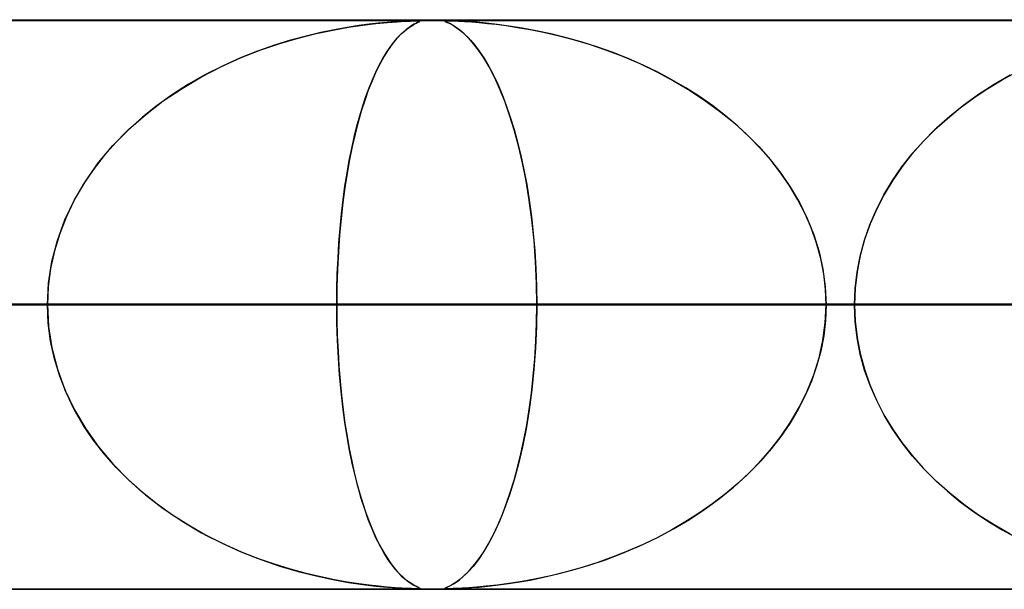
# Model space of a CAD drawing. Header units: millimetres. Extents: x -635 to 635, y -772 to 772.
# Tile 21 of 44: x -50 to -32, y 761 to 772. Entities that reach past the tile are written whole.
import ezdxf

# ---------------------------------------------------------------- set-up
doc = ezdxf.new("R2010")
doc.units = ezdxf.units.MM
doc.layers.add('HIDDEN', color=7, linetype='Continuous')
doc.layers.add('THICK', color=7, linetype='Continuous')

msp = doc.modelspace()

# ---------------------------------------------------------------- linework, layer by layer
at = {"layer": 'HIDDEN'}
for p, q in [((-551.5, 771.49), (0, 771.49)), ((-280.736, 771.49), (0, 771.49)), ((-280.736, 771.49), (0, 771.49)), ((0, 771.48), (-268.845, 771.48)), ((-43.03, 771.47), (-43.149, 771.463)), ((-43.113, 771.465), (-42.979, 771.473)), ((-42.933, 771.475), (-43.03, 771.47)), ((-42.979, 771.473), (-42.882, 771.477)), ((-42.859, 771.478), (-42.933, 771.475)), ((-42.882, 771.477), (-42.813, 771.479)), ((-42.804, 771.48), (-42.859, 771.478)), ((-42.813, 771.479), (-42.764, 771.48)), ((-42.764, 771.48), (-42.804, 771.48)), ((-42.764, 771.48), (-42.733, 771.479)), ((-42.736, 771.48), (-42.764, 771.48)), ((-42.718, 771.478), (-42.736, 771.48)), ((-42.733, 771.479), (-42.716, 771.478)), ((-42.717, 771.469), (-42.733, 771.461)), ((-42.726, 771.464), (-42.713, 771.471)), ((-42.711, 771.476), (-42.718, 771.478)), ((-42.711, 771.474), (-42.717, 771.469)), ((-42.716, 771.478), (-42.711, 771.474)), ((-42.713, 771.471), (-42.711, 771.476)), ((-42.266, 771.478), (-42.272, 771.475)), ((-42.272, 771.475), (-42.268, 771.47)), ((-42.271, 771.473), (-42.27, 771.477)), ((-42.258, 771.465), (-42.271, 771.473)), ((-42.27, 771.477), (-42.254, 771.479)), ((-42.268, 771.47), (-42.254, 771.463)), ((-42.248, 771.48), (-42.266, 771.478)), ((-42.254, 771.479), (-42.222, 771.48)), ((-42.22, 771.48), (-42.248, 771.48)), ((-42.18, 771.48), (-42.22, 771.48)), ((-42.22, 771.48), (-42.174, 771.479)), ((-42.127, 771.478), (-42.18, 771.48)), ((-42.174, 771.479), (-42.113, 771.478)), ((-42.057, 771.476), (-42.127, 771.478)), ((-42.113, 771.478), (-42.032, 771.474)), ((-41.967, 771.471), (-42.057, 771.476)), ((-42.032, 771.474), (-41.928, 771.469)), ((-41.853, 771.464), (-41.967, 771.471)), ((-41.928, 771.469), (-41.805, 771.461)), ((-44.539, 771.256), (-44.244, 771.319)), ((-44.215, 771.324), (-44.458, 771.274)), ((-44.244, 771.319), (-43.97, 771.368)), ((-43.991, 771.364), (-44.215, 771.324)), ((-43.786, 771.396), (-43.991, 771.364)), ((-43.97, 771.368), (-43.717, 771.405)), ((-43.604, 771.42), (-43.786, 771.396)), ((-43.717, 771.405), (-43.489, 771.433)), ((-43.439, 771.438), (-43.604, 771.42)), ((-43.489, 771.433), (-43.285, 771.452)), ((-43.288, 771.452), (-43.439, 771.438)), ((-43.149, 771.463), (-43.288, 771.452)), ((-43.285, 771.452), (-43.113, 771.465)), ((-43.039, 771.25), (-42.977, 771.307)), ((-42.953, 771.327), (-43.009, 771.279)), ((-42.977, 771.307), (-42.92, 771.353)), ((-42.902, 771.366), (-42.953, 771.327)), ((-42.92, 771.353), (-42.867, 771.389)), ((-42.856, 771.396), (-42.902, 771.366)), ((-42.867, 771.389), (-42.82, 771.417)), ((-42.817, 771.419), (-42.856, 771.396)), ((-42.82, 771.417), (-42.78, 771.438)), ((-42.784, 771.436), (-42.817, 771.419)), ((-42.756, 771.45), (-42.784, 771.436)), ((-42.78, 771.438), (-42.748, 771.454)), ((-42.733, 771.461), (-42.756, 771.45)), ((-42.748, 771.454), (-42.726, 771.464)), ((-42.229, 771.451), (-42.258, 771.465)), ((-42.254, 771.463), (-42.231, 771.452)), ((-42.231, 771.452), (-42.2, 771.438)), ((-42.187, 771.432), (-42.229, 771.451)), ((-42.2, 771.438), (-42.165, 771.42)), ((-42.136, 771.404), (-42.187, 771.432)), ((-42.165, 771.42), (-42.122, 771.396)), ((-42.076, 771.366), (-42.136, 771.404)), ((-42.122, 771.396), (-42.074, 771.364)), ((-42.008, 771.316), (-42.076, 771.366)), ((-42.074, 771.364), (-42.018, 771.324)), ((-42.018, 771.324), (-41.957, 771.274)), ((-41.934, 771.253), (-42.008, 771.316)), ((-41.712, 771.454), (-41.853, 771.464)), ((-41.805, 771.461), (-41.669, 771.45)), ((-41.546, 771.438), (-41.712, 771.454)), ((-41.669, 771.45), (-41.526, 771.436)), ((-41.356, 771.417), (-41.546, 771.438)), ((-41.526, 771.436), (-41.371, 771.419)), ((-41.371, 771.419), (-41.193, 771.396)), ((-41.146, 771.389), (-41.356, 771.417)), ((-41.193, 771.396), (-40.993, 771.366)), ((-40.916, 771.353), (-41.146, 771.389)), ((-40.993, 771.366), (-40.774, 771.327)), ((-40.67, 771.307), (-40.916, 771.353)), ((-40.774, 771.327), (-40.537, 771.279)), ((-40.408, 771.25), (-40.67, 771.307)), ((-44.989, 771.139), (-45.273, 771.051)), ((-45.176, 771.082), (-44.851, 771.177)), ((-44.716, 771.213), (-44.989, 771.139)), ((-44.851, 771.177), (-44.539, 771.256)), ((-44.458, 771.274), (-44.716, 771.213)), ((-43.133, 771.151), (-43.2, 771.068)), ((-43.171, 771.105), (-43.105, 771.183)), ((-43.069, 771.221), (-43.133, 771.151)), ((-43.105, 771.183), (-43.039, 771.25)), ((-43.009, 771.279), (-43.069, 771.221)), ((-41.957, 771.274), (-41.891, 771.213)), ((-41.854, 771.174), (-41.934, 771.253)), ((-41.891, 771.213), (-41.821, 771.139)), ((-41.769, 771.078), (-41.854, 771.174)), ((-41.821, 771.139), (-41.747, 771.051)), ((-40.537, 771.279), (-40.284, 771.221)), ((-40.134, 771.183), (-40.408, 771.25)), ((-40.284, 771.221), (-40.016, 771.151)), ((-39.858, 771.105), (-40.134, 771.183)), ((-40.016, 771.151), (-39.737, 771.068)), ((-45.567, 770.948), (-45.868, 770.829)), ((-45.857, 770.833), (-45.513, 770.968)), ((-45.273, 771.051), (-45.567, 770.948)), ((-45.513, 770.968), (-45.176, 771.082)), ((-43.269, 770.97), (-43.34, 770.857)), ((-43.301, 770.921), (-43.236, 771.018)), ((-43.2, 771.068), (-43.269, 770.97)), ((-43.236, 771.018), (-43.171, 771.105)), ((-41.681, 770.963), (-41.769, 771.078)), ((-41.747, 771.051), (-41.67, 770.948)), ((-41.589, 770.828), (-41.681, 770.963)), ((-41.67, 770.948), (-41.59, 770.829)), ((-39.584, 771.018), (-39.858, 771.105)), ((-39.737, 771.068), (-39.447, 770.97)), ((-39.313, 770.921), (-39.584, 771.018)), ((-39.447, 770.97), (-39.149, 770.857)), ((-46.205, 770.676), (-45.857, 770.833)), ((-45.868, 770.829), (-46.175, 770.691)), ((-43.427, 770.701), (-43.365, 770.816)), ((-43.34, 770.857), (-43.413, 770.728)), ((-43.365, 770.816), (-43.301, 770.921)), ((-41.59, 770.829), (-41.508, 770.691)), ((-41.496, 770.671), (-41.589, 770.828)), ((-39.047, 770.816), (-39.313, 770.921)), ((-39.149, 770.857), (-38.845, 770.728)), ((-38.785, 770.701), (-39.047, 770.816)), ((-46.555, 770.496), (-46.205, 770.676)), ((-46.175, 770.691), (-46.483, 770.536)), ((-43.488, 770.577), (-43.427, 770.701)), ((-43.413, 770.728), (-43.485, 770.584)), ((-41.508, 770.691), (-41.425, 770.536)), ((-41.402, 770.491), (-41.496, 770.671)), ((-38.845, 770.728), (-38.542, 770.584)), ((-38.529, 770.577), (-38.785, 770.701)), ((-46.897, 770.294), (-46.555, 770.496)), ((-46.483, 770.536), (-46.781, 770.366)), ((-43.554, 770.427), (-43.621, 770.261)), ((-43.605, 770.301), (-43.548, 770.444)), ((-43.485, 770.584), (-43.554, 770.427)), ((-43.548, 770.444), (-43.488, 770.577)), ((-41.425, 770.536), (-41.344, 770.366)), ((-41.31, 770.289), (-41.402, 770.491)), ((-38.542, 770.584), (-38.249, 770.427)), ((-38.278, 770.444), (-38.529, 770.577)), ((-38.032, 770.301), (-38.278, 770.444)), ((-38.249, 770.427), (-37.968, 770.261)), ((-32.724, 770.291), (-32.471, 770.444)), ((-32.33, 770.523), (-32.613, 770.36)), ((-32.471, 770.444), (-32.213, 770.585)), ((-47.227, 770.073), (-46.897, 770.294)), ((-46.781, 770.366), (-47.066, 770.185)), ((-43.621, 770.261), (-43.684, 770.083)), ((-43.662, 770.148), (-43.605, 770.301)), ((-41.344, 770.366), (-41.267, 770.185)), ((-41.22, 770.067), (-41.31, 770.289)), ((-37.793, 770.148), (-38.032, 770.301)), ((-37.968, 770.261), (-37.698, 770.083)), ((-32.969, 770.128), (-32.724, 770.291)), ((-32.613, 770.36), (-32.886, 770.185)), ((-47.066, 770.185), (-47.336, 769.992)), ((-43.684, 770.083), (-43.744, 769.895)), ((-43.716, 769.985), (-43.662, 770.148)), ((-41.267, 770.185), (-41.193, 769.992)), ((-37.561, 769.985), (-37.793, 770.148)), ((-37.698, 770.083), (-37.442, 769.895)), ((-33.206, 769.953), (-32.969, 770.128)), ((-32.886, 770.185), (-33.146, 769.999)), ((-47.336, 769.992), (-47.592, 769.788)), ((-47.541, 769.831), (-47.227, 770.073)), ((-43.769, 769.813), (-43.716, 769.985)), ((-41.135, 769.825), (-41.22, 770.067)), ((-41.193, 769.992), (-41.123, 769.788)), ((-37.337, 769.813), (-37.561, 769.985)), ((-33.434, 769.766), (-33.206, 769.953)), ((-33.146, 769.999), (-33.393, 769.801)), ((-47.837, 769.569), (-47.541, 769.831)), ((-47.592, 769.788), (-47.832, 769.573)), ((-43.819, 769.63), (-43.769, 769.813)), ((-43.744, 769.895), (-43.801, 769.697)), ((-41.053, 769.563), (-41.135, 769.825)), ((-41.123, 769.788), (-41.056, 769.573)), ((-37.442, 769.895), (-37.198, 769.697)), ((-37.121, 769.63), (-37.337, 769.813)), ((-33.652, 769.569), (-33.434, 769.766)), ((-33.393, 769.801), (-33.626, 769.593)), ((-48.112, 769.288), (-47.837, 769.569)), ((-47.832, 769.573), (-48.057, 769.348)), ((-43.867, 769.438), (-43.819, 769.63)), ((-43.801, 769.697), (-43.854, 769.49)), ((-41.056, 769.573), (-40.994, 769.348)), ((-40.977, 769.283), (-41.053, 769.563)), ((-37.198, 769.697), (-36.968, 769.49)), ((-36.914, 769.438), (-37.121, 769.63)), ((-33.858, 769.36), (-33.652, 769.569)), ((-33.626, 769.593), (-33.843, 769.377)), ((-43.912, 769.236), (-43.867, 769.438)), ((-43.854, 769.49), (-43.904, 769.273)), ((-36.968, 769.49), (-36.752, 769.273)), ((-36.719, 769.236), (-36.914, 769.438)), ((-48.365, 768.988), (-48.112, 769.288)), ((-48.057, 769.348), (-48.265, 769.112)), ((-43.954, 769.024), (-43.912, 769.236)), ((-43.904, 769.273), (-43.95, 769.045)), ((-40.994, 769.348), (-40.936, 769.112)), ((-40.908, 768.983), (-40.977, 769.283)), ((-36.752, 769.273), (-36.551, 769.045)), ((-36.535, 769.024), (-36.719, 769.236)), ((-34.052, 769.141), (-33.858, 769.36)), ((-33.843, 769.377), (-34.044, 769.152)), ((-48.265, 769.112), (-48.458, 768.864)), ((-43.95, 769.045), (-43.993, 768.804)), ((-40.936, 769.112), (-40.883, 768.864)), ((-36.551, 769.045), (-36.364, 768.804)), ((-34.233, 768.912), (-34.052, 769.141)), ((-34.044, 769.152), (-34.228, 768.919)), ((-48.591, 768.67), (-48.365, 768.988)), ((-43.994, 768.804), (-43.954, 769.024)), ((-40.845, 768.666), (-40.908, 768.983)), ((-36.363, 768.804), (-36.535, 769.024)), ((-34.399, 768.672), (-34.233, 768.912)), ((-34.228, 768.919), (-34.395, 768.679)), ((-48.458, 768.864), (-48.634, 768.603)), ((-43.993, 768.804), (-44.033, 768.551)), ((-44.03, 768.574), (-43.994, 768.804)), ((-40.883, 768.864), (-40.833, 768.603)), ((-36.364, 768.804), (-36.191, 768.551)), ((-36.205, 768.574), (-36.363, 768.804)), ((-48.634, 768.603), (-48.793, 768.329)), ((-48.79, 768.335), (-48.591, 768.67)), ((-44.033, 768.551), (-44.069, 768.285)), ((-44.062, 768.335), (-44.03, 768.574)), ((-40.789, 768.331), (-40.845, 768.666)), ((-40.833, 768.603), (-40.789, 768.329)), ((-36.062, 768.335), (-36.205, 768.574)), ((-36.191, 768.551), (-36.035, 768.285)), ((-34.549, 768.423), (-34.399, 768.672)), ((-34.395, 768.679), (-34.545, 768.431)), ((-34.682, 768.164), (-34.549, 768.423)), ((-34.545, 768.431), (-34.677, 768.175)), ((-48.957, 767.985), (-48.79, 768.335)), ((-48.793, 768.329), (-48.932, 768.042)), ((-44.069, 768.285), (-44.1, 768.008)), ((-44.091, 768.087), (-44.062, 768.335)), ((-40.743, 767.981), (-40.789, 768.331)), ((-40.789, 768.329), (-40.75, 768.042)), ((-35.935, 768.087), (-36.062, 768.335)), ((-36.035, 768.285), (-35.898, 768.008)), ((-48.932, 768.042), (-49.049, 767.744)), ((-44.1, 768.008), (-44.126, 767.719)), ((-44.116, 767.832), (-44.091, 768.087)), ((-40.75, 768.042), (-40.717, 767.744)), ((-35.825, 767.832), (-35.935, 768.087)), ((-35.898, 768.008), (-35.783, 767.719)), ((-34.798, 767.897), (-34.682, 768.164)), ((-34.677, 768.175), (-34.793, 767.91)), ((-49.09, 767.621), (-48.957, 767.985)), ((-44.137, 767.571), (-44.116, 767.832)), ((-40.705, 767.619), (-40.743, 767.981)), ((-35.733, 767.571), (-35.825, 767.832)), ((-34.894, 767.624), (-34.798, 767.897)), ((-34.793, 767.91), (-34.889, 767.637)), ((-49.049, 767.744), (-49.142, 767.439)), ((-44.126, 767.719), (-44.147, 767.422)), ((-40.717, 767.744), (-40.691, 767.439)), ((-35.783, 767.719), (-35.69, 767.422)), ((-49.186, 767.249), (-49.09, 767.621)), ((-44.153, 767.305), (-44.137, 767.571)), ((-40.679, 767.248), (-40.705, 767.619)), ((-35.661, 767.305), (-35.733, 767.571)), ((-34.969, 767.345), (-34.894, 767.624)), ((-34.889, 767.637), (-34.966, 767.356)), ((-49.142, 767.439), (-49.209, 767.127)), ((-44.147, 767.422), (-44.162, 767.117)), ((-40.691, 767.439), (-40.672, 767.127)), ((-35.69, 767.422), (-35.623, 767.117)), ((-35.023, 767.063), (-34.969, 767.345)), ((-34.966, 767.356), (-35.021, 767.071)), ((-49.244, 766.872), (-49.186, 767.249)), ((-44.165, 767.036), (-44.153, 767.305)), ((-40.662, 766.871), (-40.679, 767.248)), ((-35.609, 767.036), (-35.661, 767.305)), ((-49.209, 767.127), (-49.25, 766.811)), ((-44.162, 767.117), (-44.172, 766.806)), ((-44.172, 766.764), (-44.165, 767.036)), ((-40.672, 767.127), (-40.661, 766.811)), ((-35.623, 767.117), (-35.581, 766.806)), ((-35.578, 766.764), (-35.609, 767.036)), ((-35.021, 767.071), (-35.056, 766.781)), ((-35.056, 766.778), (-35.023, 767.063)), ((-49.264, 766.49), (-49.244, 766.872)), ((-49.25, 766.811), (-49.264, 766.49)), ((-44.172, 766.806), (-44.175, 766.49)), ((-40.657, 766.49), (-40.662, 766.871)), ((-40.661, 766.811), (-40.657, 766.49)), ((-35.581, 766.806), (-35.567, 766.49)), ((-44.175, 766.49), (-44.172, 766.764)), ((-35.567, 766.49), (-35.578, 766.764)), ((-35.056, 766.781), (-35.067, 766.49)), ((-35.067, 766.49), (-35.056, 766.778)), ((-267.342, 766.49), (0, 766.49)), ((0, 766.49), (-267.342, 766.49)), ((0, 766.49), (-262.261, 766.49)), ((-262.261, 766.49), (0, 766.49)), ((-253.177, 766.49), (0, 766.49)), ((0, 766.49), (-253.177, 766.49)), ((0, 766.49), (-248.097, 766.49)), ((-248.097, 766.49), (0, 766.49)), ((-239.012, 766.49), (0, 766.49)), ((0, 766.49), (-239.012, 766.49)), ((0, 766.49), (-233.932, 766.49)), ((-233.932, 766.49), (0, 766.49)), ((-224.848, 766.49), (0, 766.49)), ((0, 766.49), (-224.848, 766.49)), ((0, 766.49), (-219.767, 766.49)), ((-219.767, 766.49), (0, 766.49)), ((-210.683, 766.49), (0, 766.49)), ((0, 766.49), (-210.683, 766.49)), ((0, 766.49), (-205.602, 766.49)), ((-205.602, 766.49), (0, 766.49)), ((-196.517, 766.49), (0, 766.49)), ((0, 766.49), (-196.517, 766.49)), ((0, 766.49), (-191.437, 766.49)), ((-191.437, 766.49), (0, 766.49)), ((-182.352, 766.49), (0, 766.49)), ((0, 766.49), (-182.352, 766.49)), ((0, 766.49), (-177.271, 766.49)), ((-177.271, 766.49), (0, 766.49)), ((-168.187, 766.49), (0, 766.49)), ((0, 766.49), (-168.187, 766.49)), ((0, 766.49), (-163.106, 766.49)), ((-163.106, 766.49), (0, 766.49)), ((-154.021, 766.49), (0, 766.49)), ((0, 766.49), (-154.021, 766.49)), ((0, 766.49), (-148.94, 766.49)), ((-148.94, 766.49), (0, 766.49)), ((-139.855, 766.49), (0, 766.49)), ((0, 766.49), (-139.855, 766.49)), ((0, 766.49), (-134.774, 766.49)), ((-134.774, 766.49), (0, 766.49)), ((-125.688, 766.49), (0, 766.49)), ((0, 766.49), (-125.688, 766.49)), ((0, 766.49), (-120.607, 766.49)), ((-120.607, 766.49), (0, 766.49)), ((-111.521, 766.49), (0, 766.49)), ((0, 766.49), (-111.521, 766.49)), ((0, 766.49), (-106.44, 766.49)), ((-106.44, 766.49), (0, 766.49)), ((-97.353, 766.49), (0, 766.49)), ((0, 766.49), (-97.353, 766.49)), ((0, 766.49), (-92.271, 766.49)), ((-92.271, 766.49), (0, 766.49)), ((-88.324, 766.49), (-49.264, 766.49)), ((-49.264, 766.49), (-88.324, 766.49)), ((-83.184, 766.49), (0, 766.49)), ((0, 766.49), (-83.184, 766.49)), ((-44.175, 766.49), (-78.326, 766.49)), ((-78.326, 766.49), (-44.175, 766.49)), ((0, 766.49), (-78.101, 766.49)), ((-78.101, 766.49), (0, 766.49)), ((-69.013, 766.49), (0, 766.49)), ((0, 766.49), (-69.013, 766.49)), ((0, 766.49), (-63.929, 766.49)), ((-63.929, 766.49), (0, 766.49)), ((-60.434, 766.49), (-35.067, 766.49)), ((-35.067, 766.49), (-60.434, 766.49)), ((-49.264, 766.49), (-58.36, 766.49)), ((-58.36, 766.49), (-49.264, 766.49)), ((-54.838, 766.49), (0, 766.49)), ((0, 766.49), (-54.838, 766.49)), ((-29.966, 766.49), (-50.413, 766.49)), ((-50.413, 766.49), (-29.966, 766.49)), ((-50.413, 766.49), (-32.432, 766.49)), ((-32.432, 766.49), (-50.413, 766.49)), ((0, 766.49), (-49.753, 766.49)), ((-49.753, 766.49), (0, 766.49)), ((-49.753, 766.49), (-40.657, 766.49)), ((-40.657, 766.49), (-49.753, 766.49)), ((-49.264, 766.49), (-49.244, 766.108)), ((-49.25, 766.169), (-49.264, 766.49)), ((-44.172, 766.174), (-44.175, 766.49)), ((-44.175, 766.49), (-44.172, 766.216)), ((-35.067, 766.49), (-44.175, 766.49)), ((-44.175, 766.49), (-35.067, 766.49)), ((-40.657, 766.49), (-40.662, 766.108)), ((-40.661, 766.169), (-40.657, 766.49)), ((-40.657, 766.49), (0, 766.49)), ((0, 766.49), (-40.657, 766.49)), ((-35.581, 766.174), (-35.567, 766.49)), ((-35.567, 766.49), (-35.578, 766.216)), ((0, 766.49), (-35.567, 766.49)), ((-35.567, 766.49), (0, 766.49)), ((-35.567, 766.49), (-26.459, 766.49)), ((-26.459, 766.49), (-35.567, 766.49)), ((-35.067, 766.49), (-35.056, 766.202)), ((-35.056, 766.198), (-35.067, 766.49)), ((-49.209, 765.853), (-49.25, 766.169)), ((-49.244, 766.108), (-49.186, 765.731)), ((-44.172, 766.216), (-44.165, 765.944)), ((-44.162, 765.863), (-44.172, 766.174)), ((-40.662, 766.108), (-40.679, 765.731)), ((-40.672, 765.853), (-40.661, 766.169)), ((-35.623, 765.863), (-35.581, 766.174)), ((-35.578, 766.216), (-35.609, 765.944)), ((-35.056, 766.202), (-35.023, 765.917)), ((-35.021, 765.909), (-35.056, 766.198)), ((-44.165, 765.944), (-44.153, 765.675)), ((-35.609, 765.944), (-35.661, 765.675)), ((-49.142, 765.541), (-49.209, 765.853)), ((-44.147, 765.558), (-44.162, 765.863)), ((-40.691, 765.541), (-40.672, 765.853)), ((-35.69, 765.558), (-35.623, 765.863)), ((-35.023, 765.917), (-34.969, 765.635)), ((-34.966, 765.624), (-35.021, 765.909)), ((-49.186, 765.731), (-49.09, 765.359)), ((-44.153, 765.675), (-44.137, 765.409)), ((-40.679, 765.731), (-40.706, 765.359)), ((-35.661, 765.675), (-35.733, 765.409)), ((-34.969, 765.635), (-34.894, 765.357)), ((-34.889, 765.343), (-34.966, 765.624)), ((-49.049, 765.236), (-49.142, 765.541)), ((-44.126, 765.261), (-44.147, 765.558)), ((-44.137, 765.409), (-44.116, 765.148)), ((-40.717, 765.236), (-40.691, 765.541)), ((-35.733, 765.409), (-35.825, 765.148)), ((-35.783, 765.261), (-35.69, 765.558)), ((-49.09, 765.359), (-48.957, 764.995)), ((-48.932, 764.938), (-49.049, 765.236)), ((-44.1, 764.972), (-44.126, 765.261)), ((-40.75, 764.938), (-40.717, 765.236)), ((-40.706, 765.359), (-40.743, 764.995)), ((-35.898, 764.972), (-35.783, 765.261)), ((-34.894, 765.357), (-34.798, 765.083)), ((-34.793, 765.07), (-34.889, 765.343)), ((-44.116, 765.148), (-44.091, 764.893)), ((-35.825, 765.148), (-35.935, 764.893)), ((-34.798, 765.083), (-34.683, 764.816)), ((-34.677, 764.805), (-34.793, 765.07)), ((-48.957, 764.995), (-48.79, 764.645)), ((-48.793, 764.651), (-48.932, 764.938)), ((-44.069, 764.695), (-44.1, 764.972)), ((-44.091, 764.893), (-44.062, 764.645)), ((-40.743, 764.995), (-40.79, 764.645)), ((-40.789, 764.651), (-40.75, 764.938)), ((-35.935, 764.893), (-36.062, 764.645)), ((-36.035, 764.695), (-35.898, 764.972)), ((-34.683, 764.816), (-34.549, 764.558)), ((-34.545, 764.549), (-34.677, 764.805)), ((-48.634, 764.377), (-48.793, 764.651)), ((-48.79, 764.645), (-48.591, 764.31)), ((-44.033, 764.429), (-44.069, 764.695)), ((-44.062, 764.645), (-44.03, 764.406)), ((-40.79, 764.645), (-40.845, 764.31)), ((-40.833, 764.377), (-40.789, 764.651)), ((-36.062, 764.645), (-36.205, 764.406)), ((-36.191, 764.429), (-36.035, 764.695)), ((-34.549, 764.558), (-34.399, 764.308)), ((-34.395, 764.301), (-34.545, 764.549)), ((-48.458, 764.116), (-48.634, 764.377)), ((-43.993, 764.176), (-44.033, 764.429)), ((-44.03, 764.406), (-43.994, 764.176)), ((-40.883, 764.116), (-40.833, 764.377)), ((-36.364, 764.176), (-36.191, 764.429)), ((-36.205, 764.406), (-36.363, 764.176)), ((-48.591, 764.31), (-48.365, 763.992)), ((-40.845, 764.31), (-40.909, 763.992)), ((-34.399, 764.308), (-34.233, 764.069)), ((-34.228, 764.061), (-34.395, 764.301)), ((-48.265, 763.868), (-48.458, 764.116)), ((-43.994, 764.176), (-43.954, 763.956)), ((-43.95, 763.935), (-43.993, 764.176)), ((-40.936, 763.868), (-40.883, 764.116)), ((-36.551, 763.935), (-36.364, 764.176)), ((-36.363, 764.176), (-36.535, 763.956)), ((-34.233, 764.069), (-34.053, 763.839)), ((-34.044, 763.828), (-34.228, 764.061)), ((-48.365, 763.992), (-48.112, 763.692)), ((-48.057, 763.632), (-48.265, 763.868)), ((-43.954, 763.956), (-43.912, 763.744)), ((-43.904, 763.707), (-43.95, 763.935)), ((-40.994, 763.632), (-40.936, 763.868)), ((-40.909, 763.992), (-40.979, 763.692)), ((-36.752, 763.707), (-36.551, 763.935)), ((-36.535, 763.956), (-36.719, 763.744)), ((-48.112, 763.692), (-47.837, 763.411)), ((-43.912, 763.744), (-43.867, 763.542)), ((-43.854, 763.49), (-43.904, 763.707)), ((-40.979, 763.692), (-41.055, 763.411)), ((-36.968, 763.49), (-36.752, 763.707)), ((-36.719, 763.744), (-36.914, 763.542)), ((-34.053, 763.839), (-33.859, 763.62)), ((-33.843, 763.603), (-34.044, 763.828)), ((-47.832, 763.406), (-48.057, 763.632)), ((-43.867, 763.542), (-43.819, 763.35)), ((-41.056, 763.406), (-40.994, 763.632)), ((-36.914, 763.542), (-37.121, 763.35)), ((-33.859, 763.62), (-33.652, 763.412)), ((-33.626, 763.387), (-33.843, 763.603)), ((-47.837, 763.411), (-47.541, 763.149)), ((-47.592, 763.192), (-47.832, 763.406)), ((-43.801, 763.283), (-43.854, 763.49)), ((-43.819, 763.35), (-43.769, 763.167)), ((-41.055, 763.411), (-41.137, 763.149)), ((-41.123, 763.192), (-41.056, 763.406)), ((-37.121, 763.35), (-37.337, 763.167)), ((-37.198, 763.283), (-36.968, 763.49)), ((-33.652, 763.412), (-33.434, 763.214)), ((-33.393, 763.179), (-33.626, 763.387)), ((-47.336, 762.988), (-47.592, 763.192)), ((-43.744, 763.085), (-43.801, 763.283)), ((-43.769, 763.167), (-43.716, 762.995)), ((-41.193, 762.988), (-41.123, 763.192)), ((-37.337, 763.167), (-37.561, 762.995)), ((-37.442, 763.085), (-37.198, 763.283)), ((-33.434, 763.214), (-33.206, 763.028)), ((-33.146, 762.981), (-33.393, 763.179)), ((-47.541, 763.149), (-47.227, 762.907)), ((-47.066, 762.795), (-47.336, 762.988)), ((-43.684, 762.897), (-43.744, 763.085)), ((-43.716, 762.995), (-43.662, 762.832)), ((-41.267, 762.795), (-41.193, 762.988)), ((-41.137, 763.149), (-41.223, 762.907)), ((-37.561, 762.995), (-37.793, 762.832)), ((-37.698, 762.897), (-37.442, 763.085)), ((-33.206, 763.028), (-32.97, 762.853)), ((-32.886, 762.795), (-33.146, 762.981)), ((-47.227, 762.907), (-46.897, 762.686)), ((-43.621, 762.719), (-43.684, 762.897)), ((-43.662, 762.832), (-43.605, 762.679)), ((-41.223, 762.907), (-41.312, 762.686)), ((-37.793, 762.832), (-38.032, 762.679)), ((-37.968, 762.719), (-37.698, 762.897)), ((-32.97, 762.853), (-32.724, 762.689)), ((-46.781, 762.614), (-47.066, 762.795)), ((-46.897, 762.686), (-46.555, 762.484)), ((-43.554, 762.552), (-43.621, 762.719)), ((-43.605, 762.679), (-43.548, 762.536)), ((-41.312, 762.686), (-41.405, 762.484)), ((-41.344, 762.614), (-41.267, 762.795)), ((-38.032, 762.679), (-38.278, 762.536)), ((-38.249, 762.552), (-37.968, 762.719)), ((-32.613, 762.62), (-32.886, 762.795)), ((-32.724, 762.689), (-32.472, 762.536)), ((-46.483, 762.444), (-46.781, 762.614)), ((-46.555, 762.484), (-46.205, 762.304)), ((-43.485, 762.396), (-43.554, 762.552)), ((-43.548, 762.536), (-43.488, 762.403)), ((-41.405, 762.484), (-41.499, 762.304)), ((-41.425, 762.444), (-41.344, 762.614)), ((-38.542, 762.396), (-38.249, 762.552)), ((-38.278, 762.536), (-38.529, 762.403)), ((-32.33, 762.457), (-32.613, 762.62)), ((-32.472, 762.536), (-32.213, 762.395)), ((-46.175, 762.289), (-46.483, 762.444)), ((-46.205, 762.304), (-45.857, 762.147)), ((-45.868, 762.151), (-46.175, 762.289)), ((-43.488, 762.403), (-43.427, 762.279)), ((-43.413, 762.252), (-43.485, 762.396)), ((-41.499, 762.304), (-41.593, 762.147)), ((-41.59, 762.151), (-41.508, 762.289)), ((-41.508, 762.289), (-41.425, 762.444)), ((-38.845, 762.252), (-38.542, 762.396)), ((-38.529, 762.403), (-38.785, 762.279)), ((-45.567, 762.032), (-45.868, 762.151)), ((-45.857, 762.147), (-45.513, 762.012)), ((-43.427, 762.279), (-43.365, 762.164)), ((-43.34, 762.123), (-43.413, 762.252)), ((-43.365, 762.164), (-43.301, 762.059)), ((-43.269, 762.01), (-43.34, 762.123)), ((-41.593, 762.147), (-41.684, 762.012)), ((-41.67, 762.032), (-41.59, 762.151)), ((-39.447, 762.01), (-39.149, 762.123)), ((-39.047, 762.164), (-39.313, 762.059)), ((-39.149, 762.123), (-38.845, 762.252)), ((-38.785, 762.279), (-39.047, 762.164)), ((-45.273, 761.929), (-45.567, 762.032)), ((-45.513, 762.012), (-45.176, 761.898)), ((-43.301, 762.059), (-43.236, 761.963)), ((-43.2, 761.912), (-43.269, 762.01)), ((-43.236, 761.963), (-43.171, 761.875)), ((-41.684, 762.012), (-41.772, 761.898)), ((-41.747, 761.929), (-41.67, 762.032)), ((-39.584, 761.963), (-39.858, 761.875)), ((-39.737, 761.912), (-39.447, 762.01)), ((-39.313, 762.059), (-39.584, 761.963)), ((-44.989, 761.841), (-45.273, 761.929)), ((-45.176, 761.898), (-44.851, 761.803)), ((-44.716, 761.767), (-44.989, 761.841)), ((-44.851, 761.803), (-44.539, 761.724)), ((-44.458, 761.706), (-44.716, 761.767)), ((-43.133, 761.829), (-43.2, 761.912)), ((-43.171, 761.875), (-43.105, 761.797)), ((-43.069, 761.759), (-43.133, 761.829)), ((-43.105, 761.797), (-43.039, 761.729)), ((-41.957, 761.706), (-41.891, 761.767)), ((-41.857, 761.803), (-41.937, 761.724)), ((-41.891, 761.767), (-41.821, 761.841)), ((-41.772, 761.898), (-41.857, 761.803)), ((-41.821, 761.841), (-41.747, 761.929)), ((-40.134, 761.797), (-40.408, 761.729)), ((-40.284, 761.759), (-40.016, 761.829)), ((-39.858, 761.875), (-40.134, 761.797)), ((-40.016, 761.829), (-39.737, 761.912)), ((-44.539, 761.724), (-44.244, 761.661)), ((-44.215, 761.656), (-44.458, 761.706)), ((-44.244, 761.661), (-43.97, 761.612)), ((-43.991, 761.616), (-44.215, 761.656)), ((-43.786, 761.584), (-43.991, 761.616)), ((-43.97, 761.612), (-43.717, 761.575)), ((-43.009, 761.701), (-43.069, 761.759)), ((-43.039, 761.729), (-42.977, 761.673)), ((-42.953, 761.653), (-43.009, 761.701)), ((-42.977, 761.673), (-42.92, 761.627)), ((-42.902, 761.614), (-42.953, 761.653)), ((-42.92, 761.627), (-42.867, 761.591)), ((-42.856, 761.584), (-42.902, 761.614)), ((-42.079, 761.612), (-42.139, 761.575)), ((-42.122, 761.584), (-42.074, 761.616)), ((-42.011, 761.661), (-42.079, 761.612)), ((-42.074, 761.616), (-42.018, 761.656)), ((-42.018, 761.656), (-41.957, 761.706)), ((-41.937, 761.724), (-42.011, 761.661)), ((-41.193, 761.584), (-40.993, 761.614)), ((-40.916, 761.627), (-41.146, 761.591)), ((-40.993, 761.614), (-40.774, 761.653)), ((-40.67, 761.673), (-40.916, 761.627)), ((-40.774, 761.653), (-40.537, 761.701)), ((-40.408, 761.729), (-40.67, 761.673)), ((-40.537, 761.701), (-40.284, 761.759)), ((-551.5, 761.49), (0, 761.49)), ((-280.736, 761.49), (0, 761.49)), ((-280.736, 761.49), (0, 761.49)), ((-268.845, 761.5), (0, 761.5)), ((-83.474, 761.5), (-42.764, 761.5)), ((-55.649, 761.5), (-28.599, 761.5)), ((-43.604, 761.56), (-43.786, 761.584)), ((-43.717, 761.575), (-43.489, 761.547)), ((-43.439, 761.542), (-43.604, 761.56)), ((-43.489, 761.547), (-43.285, 761.528)), ((-43.288, 761.528), (-43.439, 761.542)), ((-43.149, 761.517), (-43.288, 761.528)), ((-43.285, 761.528), (-43.113, 761.515)), ((-43.03, 761.51), (-43.149, 761.517)), ((-43.113, 761.515), (-42.979, 761.507)), ((-42.933, 761.505), (-43.03, 761.51)), ((-42.979, 761.507), (-42.882, 761.503)), ((-42.859, 761.502), (-42.933, 761.505)), ((-42.882, 761.503), (-42.813, 761.501)), ((-42.867, 761.591), (-42.82, 761.563)), ((-42.804, 761.5), (-42.859, 761.502)), ((-42.817, 761.561), (-42.856, 761.584)), ((-42.82, 761.563), (-42.78, 761.542)), ((-42.784, 761.544), (-42.817, 761.561)), ((-42.813, 761.501), (-42.764, 761.5)), ((-42.764, 761.5), (-42.804, 761.5)), ((-42.756, 761.53), (-42.784, 761.544)), ((-42.78, 761.542), (-42.748, 761.526)), ((-42.764, 761.5), (-42.733, 761.501)), ((-42.736, 761.5), (-42.764, 761.5)), ((-42.733, 761.519), (-42.756, 761.53)), ((-42.748, 761.526), (-42.726, 761.516)), ((-42.718, 761.502), (-42.736, 761.5)), ((-42.717, 761.511), (-42.733, 761.519)), ((-42.733, 761.501), (-42.716, 761.502)), ((-42.726, 761.516), (-42.713, 761.509)), ((-42.711, 761.504), (-42.718, 761.502)), ((-42.711, 761.506), (-42.717, 761.511)), ((-42.716, 761.502), (-42.711, 761.506)), ((-42.713, 761.509), (-42.711, 761.504)), ((-42.259, 761.515), (-42.272, 761.507)), ((-42.272, 761.505), (-42.268, 761.51)), ((-42.272, 761.507), (-42.269, 761.503)), ((-42.266, 761.502), (-42.272, 761.505)), ((-42.269, 761.503), (-42.252, 761.501)), ((-42.268, 761.51), (-42.254, 761.517)), ((-42.248, 761.5), (-42.266, 761.502)), ((-42.231, 761.528), (-42.259, 761.515)), ((-42.254, 761.517), (-42.231, 761.528)), ((-42.252, 761.501), (-42.22, 761.5)), ((-42.22, 761.5), (-42.248, 761.5)), ((-42.19, 761.547), (-42.231, 761.528)), ((-42.231, 761.528), (-42.2, 761.542)), ((-42.22, 761.5), (-42.174, 761.501)), ((-42.18, 761.5), (-42.22, 761.5)), ((-42.2, 761.542), (-42.165, 761.56)), ((-42.139, 761.575), (-42.19, 761.547)), ((-42.127, 761.502), (-42.18, 761.5)), ((-42.174, 761.501), (-42.113, 761.502)), ((-42.165, 761.56), (-42.122, 761.584)), ((-42.057, 761.504), (-42.127, 761.502)), ((-42.113, 761.502), (-42.032, 761.506)), ((-41.967, 761.509), (-42.057, 761.504)), ((-42.032, 761.506), (-41.928, 761.511)), ((-41.853, 761.516), (-41.967, 761.509)), ((-41.928, 761.511), (-41.805, 761.519)), ((-41.712, 761.526), (-41.853, 761.516)), ((-41.805, 761.519), (-41.669, 761.53)), ((-41.546, 761.542), (-41.712, 761.526)), ((-41.669, 761.53), (-41.526, 761.544)), ((-41.356, 761.563), (-41.546, 761.542)), ((-41.526, 761.544), (-41.371, 761.561)), ((-41.371, 761.561), (-41.193, 761.584)), ((-41.146, 761.591), (-41.356, 761.563))]:
    msp.add_line(p, q, dxfattribs=at)
at = {"layer": 'THICK'}
for p, q in [((-606.5, 771.5), (0, 771.5)), ((0, 766.5), (-606.5, 766.5))]:
    msp.add_line(p, q, dxfattribs=at)

doc.saveas('drawing.dxf')
